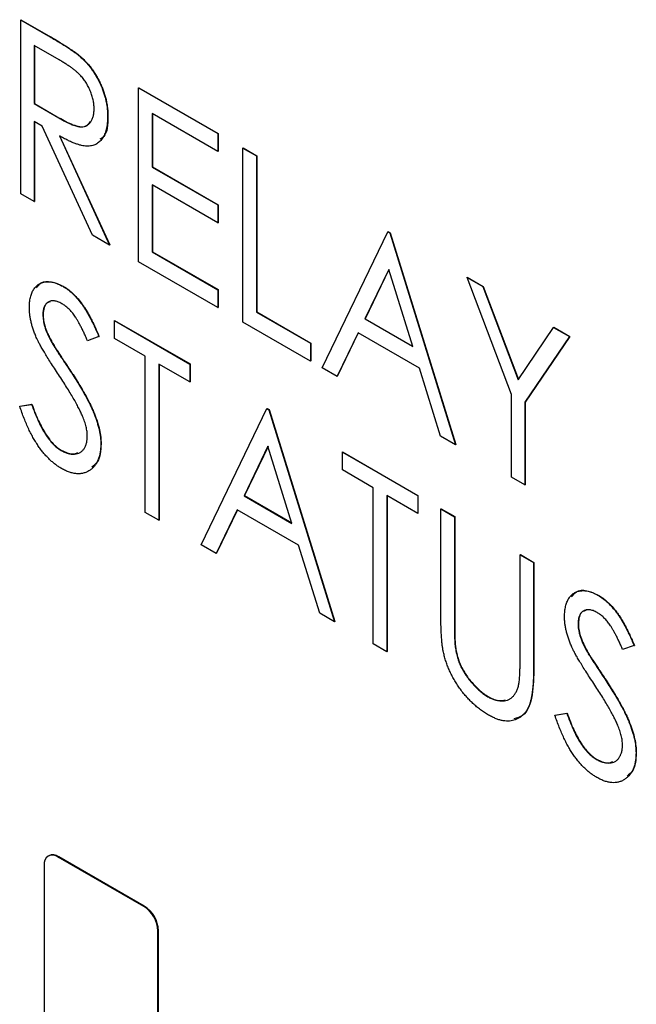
# Model space of a CAD drawing. Header units: millimetres. Extents: x 0 to 420, y 0 to 297.
# Tile 76 of 101: x 334.01 to 337.84, y 218.57 to 224.68. Entities that reach past the tile are written whole.
import ezdxf

# ---------------------------------------------------------------- set-up
doc = ezdxf.new("R2010")
doc.units = ezdxf.units.MM

msp = doc.modelspace()

# ---------------------------------------------------------------- linework, layer by layer
at = {"color": 7, "linetype": 'Continuous', "lineweight": 25}
for p, q in [((334.0177, 224.6796), (334.0195, 224.6806)), ((334.0177, 224.6796), (334.1896, 224.5804)), ((334.0177, 223.5993), (334.0177, 224.6796)), ((334.0195, 224.6806), (334.1913, 224.5814)), ((334.1896, 224.5804), (334.1913, 224.5814)), ((334.257, 224.4306), (334.1017, 224.5203)), ((334.1017, 224.5203), (334.1017, 224.1602)), ((334.1035, 224.5193), (334.1035, 224.1612)), ((334.3845, 224.4531), (334.3862, 224.4542)), ((334.7493, 224.2572), (334.7511, 224.2582)), ((334.7493, 224.2572), (335.241, 223.9734)), ((334.7493, 223.177), (334.7493, 224.2572)), ((334.7511, 224.2582), (335.2428, 223.9744)), ((334.1017, 224.1602), (334.1035, 224.1612)), ((334.1017, 224.1602), (334.2535, 224.0711)), ((334.1035, 224.1612), (334.2552, 224.0721)), ((335.241, 223.8626), (334.8332, 224.098)), ((334.8332, 224.098), (334.8332, 223.7656)), ((334.835, 224.097), (334.835, 223.7666)), ((334.1519, 224.0204), (334.1017, 224.0494)), ((334.1017, 224.0494), (334.1017, 223.5509)), ((334.1035, 224.0484), (334.1035, 223.5519)), ((334.2535, 224.0711), (334.2552, 224.0721)), ((334.5574, 224.0791), (334.5592, 224.0801)), ((334.4633, 223.3421), (334.1519, 224.0204)), ((335.241, 223.9734), (335.2428, 223.9744)), ((335.241, 223.9734), (335.241, 223.8626)), ((335.2428, 223.9744), (335.2428, 223.8636)), ((334.2578, 223.9593), (334.5694, 223.2809)), ((334.2595, 223.9603), (334.5712, 223.2819)), ((335.241, 223.8626), (335.2428, 223.8636)), ((335.3969, 223.8834), (335.3987, 223.8844)), ((335.3969, 223.8834), (335.4809, 223.8349)), ((335.3969, 222.8032), (335.3969, 223.8834)), ((335.3987, 223.8844), (335.4826, 223.8359)), ((335.4809, 223.8349), (335.4826, 223.8359)), ((335.4809, 223.8349), (335.4809, 222.8655)), ((335.4826, 223.8359), (335.4826, 222.8665)), ((334.8332, 223.7656), (334.835, 223.7666)), ((334.8332, 223.7656), (335.241, 223.5302)), ((334.835, 223.7666), (335.2428, 223.5312)), ((335.241, 223.4194), (334.8332, 223.6548)), ((334.8332, 223.6548), (334.8332, 223.2393)), ((334.835, 223.6538), (334.835, 223.2404)), ((334.1017, 223.5509), (334.0177, 223.5993)), ((334.1017, 223.5509), (334.1035, 223.5519)), ((335.241, 223.5302), (335.2428, 223.5312)), ((335.241, 223.5302), (335.241, 223.4194)), ((335.2428, 223.5312), (335.2428, 223.4204)), ((335.241, 223.4194), (335.2428, 223.4204)), ((335.8886, 222.5193), (336.2964, 223.3641)), ((336.2964, 223.3641), (336.2981, 223.3651)), ((336.2964, 223.3641), (336.3084, 223.3572)), ((336.2981, 223.3651), (336.3101, 223.3582)), ((336.3084, 223.3572), (336.3101, 223.3582)), ((336.3084, 223.3572), (336.7161, 222.0416)), ((336.3101, 223.3582), (336.7179, 222.0426)), ((334.5694, 223.2809), (334.4633, 223.3421)), ((334.5694, 223.2809), (334.5712, 223.2819)), ((334.8332, 223.2393), (334.835, 223.2404)), ((334.8332, 223.2393), (335.241, 223.0039)), ((334.835, 223.2404), (335.2428, 223.005)), ((335.241, 222.8932), (334.7493, 223.177)), ((336.3024, 223.1306), (336.154, 222.8231)), ((336.3029, 223.129), (336.1557, 222.8242)), ((336.4508, 222.6518), (336.3024, 223.1306)), ((336.7881, 223.0803), (336.7899, 223.0813)), ((336.7881, 223.0803), (336.8861, 223.0237)), ((337.0639, 222.3543), (336.7881, 223.0803)), ((336.7899, 223.0813), (336.8879, 223.0247)), ((334.2789, 223.0255), (334.2806, 223.0265)), ((335.241, 223.0039), (335.2428, 223.005)), ((335.241, 223.0039), (335.241, 222.8932)), ((335.2428, 223.005), (335.2428, 222.8942)), ((336.8861, 223.0237), (336.8879, 223.0247)), ((336.8861, 223.0237), (337.1059, 222.4454)), ((336.8879, 223.0247), (337.1073, 222.4474)), ((335.241, 222.8932), (335.2428, 222.8942)), ((334.1554, 222.8492), (334.1571, 222.8503)), ((334.5991, 222.8129), (334.6009, 222.8139)), ((334.5991, 222.7021), (334.5991, 222.8129)), ((334.5991, 222.8129), (335.0668, 222.5429)), ((334.6009, 222.8139), (335.0686, 222.5439)), ((335.4809, 222.8655), (335.4826, 222.8665)), ((335.4809, 222.8655), (335.8167, 222.6716)), ((335.4826, 222.8665), (335.8184, 222.6727)), ((336.154, 222.8231), (336.1557, 222.8242)), ((336.154, 222.8231), (336.4508, 222.6518)), ((336.1557, 222.8242), (336.45, 222.6543)), ((335.8167, 222.5608), (335.3969, 222.8032)), ((337.1059, 222.4454), (337.3257, 222.7699)), ((337.3257, 222.7699), (337.3275, 222.7709)), ((337.3257, 222.7699), (337.4237, 222.7133)), ((337.3275, 222.7709), (337.4255, 222.7143)), ((334.5032, 222.7132), (334.4321, 222.6877)), ((334.5032, 222.7132), (334.5049, 222.7142)), ((334.791, 222.5914), (334.5991, 222.7021)), ((336.112, 222.7366), (335.9814, 222.4658)), ((336.113, 222.736), (335.9831, 222.4668)), ((336.4928, 222.5168), (336.112, 222.7366)), ((337.4237, 222.7133), (337.1479, 222.3058)), ((337.4255, 222.7143), (337.1496, 222.3069)), ((337.4237, 222.7133), (337.4255, 222.7143)), ((334.2097, 222.6783), (334.2115, 222.6793)), ((335.8167, 222.6716), (335.8184, 222.6727)), ((335.8167, 222.6716), (335.8167, 222.5608)), ((335.8184, 222.6727), (335.8184, 222.5619)), ((334.791, 221.6219), (334.791, 222.5914)), ((334.3206, 222.5067), (334.3224, 222.5077)), ((335.0668, 222.4321), (334.8749, 222.5429)), ((334.8749, 222.5429), (334.8749, 221.5735)), ((334.8767, 222.5419), (334.8767, 221.5745)), ((335.0668, 222.5429), (335.0686, 222.5439)), ((335.0668, 222.5429), (335.0668, 222.4321)), ((335.0686, 222.5439), (335.0686, 222.4331)), ((335.8167, 222.5608), (335.8184, 222.5619)), ((335.9814, 222.4658), (335.8886, 222.5193)), ((336.6234, 222.0951), (336.4928, 222.5168)), ((335.9814, 222.4658), (335.9831, 222.4668)), ((335.0668, 222.4321), (335.0686, 222.4331)), ((337.0639, 221.8408), (337.0639, 222.3543)), ((334.0115, 222.2803), (334.0855, 222.2923)), ((334.0115, 222.2803), (334.0132, 222.2814)), ((334.0132, 222.2814), (334.0872, 222.2934)), ((334.0855, 222.2923), (334.0872, 222.2934)), ((335.1388, 221.4212), (335.5465, 222.266)), ((335.5465, 222.266), (335.5483, 222.267)), ((335.5465, 222.266), (335.5585, 222.2591)), ((335.5483, 222.267), (335.5603, 222.2601)), ((335.5585, 222.2591), (335.5603, 222.2601)), ((335.5585, 222.2591), (335.9663, 220.9434)), ((335.5603, 222.2601), (335.9681, 220.9445)), ((337.1479, 222.3058), (337.1496, 222.3069)), ((337.1479, 222.3058), (337.1479, 221.7923)), ((337.1496, 222.3069), (337.1496, 221.7934)), ((336.7161, 222.0416), (336.6234, 222.0951)), ((334.5152, 222.0458), (334.5169, 222.0468)), ((335.5525, 222.0325), (335.4041, 221.725)), ((335.553, 222.0309), (335.4059, 221.726)), ((335.7009, 221.5536), (335.5525, 222.0325)), ((336.7161, 222.0416), (336.7179, 222.0426)), ((334.2682, 222.0068), (334.2699, 222.0079)), ((336.0143, 221.996), (336.016, 221.997)), ((336.0143, 221.8852), (336.0143, 221.996)), ((336.0143, 221.996), (336.482, 221.726)), ((336.016, 221.997), (336.4838, 221.727)), ((336.2061, 221.7744), (336.0143, 221.8852)), ((337.1479, 221.7923), (337.0639, 221.8408)), ((336.2061, 220.805), (336.2061, 221.7744)), ((337.1479, 221.7923), (337.1496, 221.7934)), ((335.4041, 221.725), (335.4059, 221.726)), ((335.4041, 221.725), (335.7009, 221.5536)), ((335.4059, 221.726), (335.7002, 221.5561)), ((336.482, 221.6152), (336.2901, 221.7259)), ((336.2901, 221.7259), (336.2901, 220.7565)), ((336.2919, 221.7249), (336.2919, 220.7575)), ((336.482, 221.726), (336.4838, 221.727)), ((336.482, 221.726), (336.482, 221.6152)), ((336.4838, 221.727), (336.4838, 221.6162)), ((334.8749, 221.5735), (334.791, 221.6219)), ((335.3622, 221.6384), (335.2315, 221.3676)), ((335.3631, 221.6379), (335.2333, 221.3686)), ((335.7429, 221.4186), (335.3622, 221.6384)), ((336.482, 221.6152), (336.4838, 221.6162)), ((336.6259, 221.6429), (336.6277, 221.6439)), ((336.6259, 221.6429), (336.7098, 221.5944)), ((336.6259, 220.9905), (336.6259, 221.6429)), ((336.6277, 221.6439), (336.7116, 221.5954)), ((336.7098, 221.5944), (336.7116, 221.5954)), ((336.7098, 221.5944), (336.7098, 220.9472)), ((336.7116, 221.5954), (336.7116, 220.9482)), ((334.8749, 221.5735), (334.8767, 221.5745)), ((335.2315, 221.3676), (335.1388, 221.4212)), ((335.8735, 220.997), (335.7429, 221.4186)), ((335.2315, 221.3676), (335.2333, 221.3686)), ((337.1176, 221.359), (337.1194, 221.36)), ((337.1176, 220.7118), (337.1176, 221.359)), ((337.1176, 221.359), (337.2016, 221.3106)), ((337.1194, 221.36), (337.2033, 221.3116)), ((337.2016, 221.3106), (337.2033, 221.3116)), ((337.2016, 221.3106), (337.2016, 220.6581)), ((337.2033, 221.3116), (337.2033, 220.6592)), ((337.6009, 221.1077), (337.6026, 221.1088)), ((335.9663, 220.9434), (335.8735, 220.997)), ((335.9663, 220.9434), (335.9681, 220.9445)), ((336.7098, 220.9472), (336.7116, 220.9482)), ((337.4774, 220.9315), (337.4792, 220.9325)), ((336.2901, 220.7565), (336.2061, 220.805)), ((336.7134, 220.8015), (336.7152, 220.8025)), ((337.8252, 220.7954), (337.7542, 220.77)), ((337.8252, 220.7954), (337.827, 220.7964)), ((336.2901, 220.7565), (336.2919, 220.7575)), ((337.5317, 220.7605), (337.5335, 220.7615)), ((337.2016, 220.6581), (337.2033, 220.6592)), ((337.6427, 220.5889), (337.6444, 220.59)), ((336.9178, 220.4772), (336.9196, 220.4782)), ((337.3335, 220.3626), (337.4075, 220.3746)), ((337.3335, 220.3626), (337.3352, 220.3636)), ((337.3352, 220.3636), (337.4093, 220.3756)), ((337.4075, 220.3746), (337.4093, 220.3756)), ((337.8372, 220.1281), (337.8389, 220.1291)), ((337.5902, 220.0891), (337.592, 220.0901)), ((334.1919, 219.4903), (334.1884, 219.4883)), ((334.2509, 219.4821), (334.2544, 219.4841)), ((334.7812, 219.1759), (334.2509, 219.4821)), ((334.7847, 219.178), (334.2544, 219.4841)), ((334.1625, 219.431), (334.1625, 218.3287)), ((334.7812, 219.1759), (334.7847, 219.178)), ((334.8696, 219.0228), (334.8731, 219.0249)), ((334.8696, 217.9205), (334.8696, 219.0228)), ((334.8731, 217.9225), (334.8731, 219.0249))]:
    msp.add_line(p, q, dxfattribs=at)
for centre, radius, start, end in [((334.2164, 219.4398), 0.0546, 50.79576, 189.21499), ((334.2178, 219.433), 0.0629, 54.37942, 114.31078), ((334.6777, 219.0141), 0.1921, 2.60496, 57.39504), ((334.6812, 219.0161), 0.1921, 2.60496, 57.39504)]:
    msp.add_arc(centre, radius, start, end, dxfattribs=at)
for points, knots in [([(334.1896, 224.5804), (334.2011, 224.5737), (334.2231, 224.5609), (334.2547, 224.5421), (334.2835, 224.524), (334.3093, 224.5079), (334.3322, 224.4923), (334.3522, 224.4786), (334.3694, 224.4657), (334.3797, 224.4571), (334.3845, 224.4531)], [0, 0, 0, 0, 0.176242, 0.33814, 0.484799, 0.617149, 0.734395, 0.837422, 0.92561, 1, 1, 1, 1]), ([(334.1913, 224.5814), (334.2028, 224.5747), (334.2249, 224.5619), (334.2565, 224.5431), (334.2852, 224.525), (334.311, 224.5089), (334.334, 224.4933), (334.354, 224.4796), (334.3711, 224.4667), (334.3815, 224.4581), (334.3862, 224.4542)], [0, 0, 0, 0, 0.176242, 0.33814, 0.484799, 0.617149, 0.734395, 0.837422, 0.92561, 1, 1, 1, 1]), ([(334.4735, 224.1278), (334.4732, 224.1366), (334.4726, 224.1541), (334.468, 224.1819), (334.4605, 224.2101), (334.4499, 224.2384), (334.4372, 224.266), (334.4222, 224.292), (334.4053, 224.3159), (334.3896, 224.3342), (334.3756, 224.348), (334.3634, 224.3589), (334.3495, 224.3701), (334.3341, 224.3815), (334.3172, 224.3935), (334.2985, 224.4057), (334.2783, 224.4183), (334.2643, 224.4264), (334.257, 224.4306)], [0, 0, 0, 0, 0.074206, 0.146692, 0.218332, 0.29067, 0.362618, 0.431553, 0.499554, 0.567987, 0.604677, 0.646293, 0.69288, 0.744014, 0.799888, 0.86174, 0.928424, 1, 1, 1, 1]), ([(334.3845, 224.4531), (334.3907, 224.4476), (334.4032, 224.4365), (334.421, 224.418), (334.4381, 224.3987), (334.4543, 224.3783), (334.4694, 224.3567), (334.4836, 224.3341), (334.4972, 224.3105), (334.5094, 224.2859), (334.5208, 224.2608), (334.5304, 224.2352), (334.539, 224.2095), (334.5457, 224.1836), (334.551, 224.1576), (334.5547, 224.1314), (334.557, 224.1051), (334.5573, 224.0879), (334.5574, 224.0791)], [0, 0, 0, 0, 0.061387, 0.1214951, 0.1810892, 0.2400382, 0.2986442, 0.3579899, 0.4184412, 0.480043, 0.5418672, 0.6041732, 0.6666824, 0.7298994, 0.7945383, 0.8604552, 0.9292113, 1, 1, 1, 1]), ([(334.3862, 224.4542), (334.3925, 224.4486), (334.4049, 224.4375), (334.4228, 224.419), (334.4399, 224.3997), (334.4561, 224.3793), (334.4711, 224.3577), (334.4854, 224.3351), (334.499, 224.3115), (334.5112, 224.2869), (334.5226, 224.2618), (334.5322, 224.2362), (334.5408, 224.2105), (334.5475, 224.1846), (334.5527, 224.1587), (334.5565, 224.1325), (334.5588, 224.1061), (334.559, 224.0889), (334.5592, 224.0801)], [0, 0, 0, 0, 0.061387, 0.1214951, 0.1810892, 0.2400382, 0.2986442, 0.3579899, 0.4184412, 0.480043, 0.5418672, 0.6041732, 0.6666824, 0.7298994, 0.7945383, 0.8604552, 0.9292113, 1, 1, 1, 1]), ([(334.2535, 224.0711), (334.2606, 224.067), (334.2743, 224.059), (334.2942, 224.0488), (334.3127, 224.0395), (334.3297, 224.0319), (334.3452, 224.0256), (334.3594, 224.0209), (334.3721, 224.0176), (334.387, 224.0153), (334.4038, 224.0154), (334.4218, 224.0197), (334.4372, 224.0287), (334.4502, 224.042), (334.4606, 224.0586), (334.468, 224.0789), (334.4726, 224.1018), (334.4732, 224.1191), (334.4735, 224.1278)], [0, 0, 0, 0, 0.068884, 0.133004, 0.192369, 0.247684, 0.298447, 0.344783, 0.387444, 0.426058, 0.498477, 0.568226, 0.638295, 0.709239, 0.781676, 0.852765, 0.925523, 1, 1, 1, 1]), ([(334.2552, 224.0721), (334.2839, 224.0562), (334.3408, 224.0244), (334.4177, 224.0067), (334.442, 224.038), (334.4509, 224.0494)], [0, 0, 0, 0, 0.390438, 0.77682, 1, 1, 1, 1]), ([(334.5574, 224.0791), (334.557, 224.065), (334.5563, 224.0374), (334.55, 224.0003), (334.5395, 223.9684), (334.5249, 223.9416), (334.5063, 223.9207), (334.4841, 223.9055), (334.4581, 223.897), (334.4337, 223.895), (334.4122, 223.8968), (334.3945, 223.8999), (334.3753, 223.9053), (334.3546, 223.9122), (334.3325, 223.9211), (334.3089, 223.932), (334.2838, 223.9447), (334.2666, 223.9543), (334.2578, 223.9593)], [0, 0, 0, 0, 0.083484, 0.162613, 0.23918, 0.314494, 0.388385, 0.460717, 0.533791, 0.609022, 0.648239, 0.690365, 0.734562, 0.781635, 0.831635, 0.884694, 0.940506, 1, 1, 1, 1]), ([(334.5592, 224.0801), (334.5579, 224.0297), (334.5563, 223.9646), (334.5175, 223.9431), (334.5088, 223.9382)], [0, 0, 0, 0, 0.7753985, 1, 1, 1, 1]), ([(334.0714, 222.8932), (334.0717, 222.9044), (334.0723, 222.9266), (334.0776, 222.9566), (334.0858, 222.9833), (334.0974, 223.0063), (334.1123, 223.0249), (334.1297, 223.0397), (334.1503, 223.0488), (334.173, 223.0539), (334.1978, 223.054), (334.2238, 223.0499), (334.251, 223.0402), (334.2695, 223.0304), (334.2789, 223.0255)], [0, 0, 0, 0, 0.088291, 0.174419, 0.258423, 0.342317, 0.425287, 0.506935, 0.587922, 0.670559, 0.753145, 0.834844, 0.916686, 1, 1, 1, 1]), ([(334.1157, 223.0159), (334.1245, 223.0275), (334.1463, 223.0561), (334.2074, 223.0596), (334.2562, 223.0375), (334.2806, 223.0265)], [0, 0, 0, 0, 0.255472, 0.627842, 1, 1, 1, 1]), ([(334.2789, 223.0255), (334.2888, 223.0193), (334.3086, 223.007), (334.3377, 222.9826), (334.3656, 222.9539), (334.3881, 222.9267), (334.4056, 222.9023), (334.4191, 222.8817), (334.4326, 222.8588), (334.4465, 222.8339), (334.4605, 222.8067), (334.4748, 222.7775), (334.4889, 222.746), (334.4983, 222.7243), (334.5032, 222.7132)], [0, 0, 0, 0, 0.103822, 0.2059191, 0.309231, 0.4156525, 0.4722204, 0.5328577, 0.5978194, 0.6678575, 0.7431765, 0.8234483, 0.9089421, 1, 1, 1, 1]), ([(334.2806, 223.0265), (334.2906, 223.0203), (334.3104, 223.0081), (334.3394, 222.9836), (334.3674, 222.9549), (334.3898, 222.9277), (334.4073, 222.9033), (334.4209, 222.8827), (334.4343, 222.8598), (334.4483, 222.8349), (334.4622, 222.8077), (334.4766, 222.7785), (334.4907, 222.747), (334.5001, 222.7254), (334.5049, 222.7142)], [0, 0, 0, 0, 0.103822, 0.2059191, 0.309231, 0.4156525, 0.4722204, 0.5328577, 0.5978194, 0.6678575, 0.7431765, 0.8234483, 0.9089421, 1, 1, 1, 1]), ([(334.274, 222.9175), (334.2656, 222.922), (334.2494, 222.9306), (334.2265, 222.9358), (334.2057, 222.9354), (334.1881, 222.9282), (334.1736, 222.9157), (334.1628, 222.8984), (334.1565, 222.876), (334.1557, 222.8583), (334.1554, 222.8492)], [0, 0, 0, 0, 0.133507, 0.258557, 0.380724, 0.504971, 0.628085, 0.748901, 0.871477, 1, 1, 1, 1]), ([(334.2036, 222.9297), (334.1965, 222.9282), (334.1779, 222.9246), (334.1606, 222.8956), (334.1583, 222.8654), (334.1571, 222.8503)], [0, 0, 0, 0, 0.236612, 0.618125, 1, 1, 1, 1]), ([(334.1175, 222.7021), (334.1138, 222.7106), (334.1065, 222.7273), (334.0971, 222.7524), (334.0891, 222.777), (334.0829, 222.8011), (334.0777, 222.8248), (334.0739, 222.8482), (334.0719, 222.871), (334.0716, 222.8858), (334.0714, 222.8932)], [0, 0, 0, 0, 0.1308768, 0.2577192, 0.3823161, 0.5066263, 0.6283018, 0.7515267, 0.8754702, 1, 1, 1, 1]), ([(334.4321, 222.6877), (334.4282, 222.6968), (334.4206, 222.7143), (334.4091, 222.7394), (334.3981, 222.7624), (334.3874, 222.7833), (334.3773, 222.8022), (334.3675, 222.8191), (334.3582, 222.834), (334.3465, 222.8509), (334.3318, 222.8694), (334.3133, 222.8888), (334.2939, 222.905), (334.2806, 222.9133), (334.274, 222.9175)], [0, 0, 0, 0, 0.102557, 0.196911, 0.284395, 0.364416, 0.437215, 0.503536, 0.563602, 0.61645, 0.714669, 0.808954, 0.904132, 1, 1, 1, 1]), ([(334.1554, 222.8492), (334.1555, 222.8434), (334.1558, 222.8317), (334.1582, 222.8131), (334.1617, 222.7941), (334.1668, 222.7742), (334.1741, 222.7528), (334.1838, 222.7298), (334.1957, 222.7046), (334.2049, 222.6873), (334.2097, 222.6783)], [0, 0, 0, 0, 0.110385, 0.220503, 0.331137, 0.443585, 0.563154, 0.695062, 0.839762, 1, 1, 1, 1]), ([(334.1571, 222.8503), (334.1573, 222.8444), (334.1576, 222.8327), (334.16, 222.8141), (334.1635, 222.7951), (334.1686, 222.7752), (334.1759, 222.7539), (334.1856, 222.7308), (334.1975, 222.7056), (334.2066, 222.6884), (334.2115, 222.6793)], [0, 0, 0, 0, 0.110385, 0.220503, 0.331137, 0.443585, 0.563154, 0.695062, 0.839762, 1, 1, 1, 1]), ([(334.2528, 222.4771), (334.2442, 222.4902), (334.2276, 222.5153), (334.2043, 222.5516), (334.1836, 222.5846), (334.1653, 222.6144), (334.1497, 222.6409), (334.1364, 222.6641), (334.1258, 222.6841), (334.1201, 222.6965), (334.1175, 222.7021)], [0, 0, 0, 0, 0.1795352, 0.3445064, 0.4921306, 0.6246399, 0.7420993, 0.843179, 0.9295396, 1, 1, 1, 1]), ([(334.2097, 222.6783), (334.2115, 222.6751), (334.2158, 222.6676), (334.2237, 222.655), (334.234, 222.6388), (334.2466, 222.6191), (334.2616, 222.5958), (334.2793, 222.5693), (334.2991, 222.5391), (334.3132, 222.5179), (334.3206, 222.5067)], [0, 0, 0, 0, 0.053039, 0.126288, 0.218872, 0.334457, 0.469409, 0.625738, 0.802267, 1, 1, 1, 1]), ([(334.2115, 222.6793), (334.2133, 222.6762), (334.2175, 222.6687), (334.2255, 222.656), (334.2357, 222.6398), (334.2484, 222.6201), (334.2634, 222.5968), (334.281, 222.5703), (334.3009, 222.5401), (334.315, 222.5189), (334.3224, 222.5077)], [0, 0, 0, 0, 0.053039, 0.126288, 0.218872, 0.334457, 0.469409, 0.625738, 0.802267, 1, 1, 1, 1]), ([(334.3206, 222.5067), (334.3296, 222.493), (334.347, 222.4664), (334.3716, 222.4273), (334.3941, 222.3901), (334.4143, 222.3549), (334.4325, 222.3217), (334.4482, 222.2904), (334.462, 222.2611), (334.477, 222.2252), (334.4921, 222.1827), (334.5056, 222.134), (334.5135, 222.0881), (334.5146, 222.0598), (334.5152, 222.0458)], [0, 0, 0, 0, 0.093761, 0.181614, 0.264342, 0.341677, 0.41338, 0.479975, 0.541968, 0.599292, 0.705911, 0.807015, 0.904485, 1, 1, 1, 1]), ([(334.3224, 222.5077), (334.3314, 222.494), (334.3488, 222.4675), (334.3734, 222.4283), (334.3959, 222.3911), (334.4161, 222.3559), (334.4342, 222.3227), (334.45, 222.2915), (334.4638, 222.2622), (334.4788, 222.2262), (334.4939, 222.1837), (334.5073, 222.135), (334.5153, 222.0891), (334.5164, 222.0608), (334.5169, 222.0468)], [0, 0, 0, 0, 0.093761, 0.181614, 0.264342, 0.341677, 0.41338, 0.479975, 0.541968, 0.599292, 0.705911, 0.807015, 0.904485, 1, 1, 1, 1]), ([(334.4016, 222.2189), (334.3979, 222.2272), (334.3902, 222.2446), (334.3768, 222.2716), (334.3613, 222.3007), (334.3438, 222.3319), (334.3239, 222.3652), (334.3022, 222.4007), (334.2784, 222.4383), (334.2615, 222.4639), (334.2528, 222.4771)], [0, 0, 0, 0, 0.092213, 0.193119, 0.303009, 0.423363, 0.552489, 0.69176, 0.840671, 1, 1, 1, 1]), ([(334.2712, 221.8943), (334.2647, 221.8982), (334.2519, 221.9059), (334.233, 221.9196), (334.2144, 221.9343), (334.1964, 221.9509), (334.1788, 221.9687), (334.1616, 221.9879), (334.1448, 222.0086), (334.1286, 222.0309), (334.1127, 222.0549), (334.0972, 222.081), (334.082, 222.1091), (334.0672, 222.1393), (334.0528, 222.1716), (334.0386, 222.2059), (334.0247, 222.2424), (334.0159, 222.2675), (334.0115, 222.2803)], [0, 0, 0, 0, 0.055089, 0.109447, 0.163323, 0.216767, 0.269874, 0.324148, 0.378969, 0.434708, 0.492467, 0.553707, 0.618022, 0.686132, 0.757893, 0.834258, 0.914668, 1, 1, 1, 1]), ([(334.0855, 222.2923), (334.092, 222.2744), (334.1045, 222.2401), (334.1254, 222.1912), (334.1471, 222.1475), (334.1696, 222.1088), (334.193, 222.0752), (334.2173, 222.0468), (334.2425, 222.0233), (334.2596, 222.0123), (334.2682, 222.0068)], [0, 0, 0, 0, 0.165307, 0.315251, 0.451801, 0.576089, 0.690151, 0.796612, 0.898685, 1, 1, 1, 1]), ([(334.0872, 222.2934), (334.0938, 222.2754), (334.1063, 222.2411), (334.1271, 222.1922), (334.1489, 222.1485), (334.1714, 222.1098), (334.1948, 222.0762), (334.2191, 222.0478), (334.2442, 222.0243), (334.2614, 222.0133), (334.2699, 222.0079)], [0, 0, 0, 0, 0.165307, 0.315251, 0.451801, 0.576089, 0.690151, 0.796612, 0.898685, 1, 1, 1, 1]), ([(334.4312, 222.0958), (334.4308, 222.105), (334.43, 222.1236), (334.4244, 222.1538), (334.4148, 222.186), (334.4061, 222.2077), (334.4016, 222.2189)], [0, 0, 0, 0, 0.238336, 0.482311, 0.73314, 1, 1, 1, 1]), ([(334.2682, 222.0068), (334.2755, 222.0029), (334.29, 221.995), (334.3114, 221.9877), (334.3321, 221.9836), (334.3517, 221.9833), (334.3701, 221.986), (334.3861, 221.9931), (334.4, 222.0031), (334.4111, 222.0169), (334.4201, 222.0332), (334.4265, 222.0519), (334.4304, 222.0728), (334.4309, 222.0881), (334.4312, 222.0958)], [0, 0, 0, 0, 0.086779, 0.172012, 0.257, 0.344091, 0.430347, 0.513787, 0.595624, 0.677565, 0.75969, 0.839996, 0.919133, 1, 1, 1, 1]), ([(334.5152, 222.0458), (334.5149, 222.0363), (334.5145, 222.0173), (334.511, 221.9912), (334.5057, 221.967), (334.4976, 221.9454), (334.4878, 221.9256), (334.4753, 221.9086), (334.4608, 221.8936), (334.4443, 221.8812), (334.4262, 221.8713), (334.4069, 221.8647), (334.3867, 221.8611), (334.3654, 221.8614), (334.3432, 221.8646), (334.32, 221.871), (334.2959, 221.8807), (334.2795, 221.8897), (334.2712, 221.8943)], [0, 0, 0, 0, 0.064367, 0.127345, 0.188922, 0.250384, 0.312021, 0.374404, 0.437663, 0.502985, 0.567803, 0.63098, 0.692076, 0.752595, 0.813028, 0.874016, 0.936113, 1, 1, 1, 1]), ([(334.5169, 222.0468), (334.5141, 222.0052), (334.5097, 221.9411), (334.4726, 221.9128), (334.4597, 221.9029)], [0, 0, 0, 0, 0.649377, 1, 1, 1, 1]), ([(334.2699, 222.0079), (334.2942, 221.9961), (334.3325, 221.9776), (334.3613, 221.9893), (334.372, 221.9936)], [0, 0, 0, 0, 0.631661, 1, 1, 1, 1]), ([(337.3934, 220.9754), (337.3938, 220.9866), (337.3944, 221.0088), (337.3996, 221.0388), (337.4079, 221.0655), (337.4194, 221.0885), (337.4343, 221.1072), (337.4517, 221.1219), (337.4723, 221.1311), (337.495, 221.1361), (337.5198, 221.1362), (337.5458, 221.1321), (337.5731, 221.1224), (337.5916, 221.1127), (337.6009, 221.1077)], [0, 0, 0, 0, 0.0882908, 0.1744188, 0.2584228, 0.3423174, 0.4252869, 0.5069347, 0.5879222, 0.670559, 0.7531449, 0.8348442, 0.9166861, 1, 1, 1, 1]), ([(337.4377, 221.0981), (337.4466, 221.1098), (337.4683, 221.1384), (337.5294, 221.1418), (337.5782, 221.1198), (337.6026, 221.1088)], [0, 0, 0, 0, 0.255476, 0.627848, 1, 1, 1, 1]), ([(337.6009, 221.1077), (337.6108, 221.1015), (337.6306, 221.0893), (337.6597, 221.0648), (337.6876, 221.0361), (337.7101, 221.0089), (337.7276, 220.9845), (337.7412, 220.9639), (337.7546, 220.941), (337.7685, 220.9161), (337.7825, 220.889), (337.7968, 220.8597), (337.811, 220.8283), (337.8203, 220.8066), (337.8252, 220.7954)], [0, 0, 0, 0, 0.103822, 0.205919, 0.309231, 0.415653, 0.47222, 0.532858, 0.597819, 0.667857, 0.743177, 0.823448, 0.908942, 1, 1, 1, 1]), ([(337.6026, 221.1088), (337.6126, 221.1026), (337.6324, 221.0903), (337.6615, 221.0658), (337.6894, 221.0372), (337.7119, 221.0099), (337.7294, 220.9855), (337.7429, 220.9649), (337.7563, 220.942), (337.7703, 220.9171), (337.7842, 220.89), (337.7986, 220.8607), (337.8127, 220.8293), (337.8221, 220.8076), (337.827, 220.7964)], [0, 0, 0, 0, 0.103822, 0.205919, 0.309231, 0.415653, 0.47222, 0.532858, 0.597819, 0.667857, 0.743177, 0.823448, 0.908942, 1, 1, 1, 1]), ([(336.6418, 220.7536), (336.6405, 220.7601), (336.6376, 220.7743), (336.6347, 220.7967), (336.6318, 220.822), (336.6296, 220.8502), (336.628, 220.8812), (336.6267, 220.9151), (336.626, 220.9519), (336.6259, 220.9773), (336.6259, 220.9905)], [0, 0, 0, 0, 0.077936, 0.169149, 0.274074, 0.391816, 0.523462, 0.668216, 0.827041, 1, 1, 1, 1]), ([(337.4395, 220.7843), (337.4358, 220.7928), (337.4285, 220.8096), (337.4191, 220.8346), (337.4112, 220.8592), (337.4049, 220.8833), (337.3998, 220.9071), (337.3959, 220.9304), (337.3939, 220.9533), (337.3936, 220.968), (337.3934, 220.9754)], [0, 0, 0, 0, 0.130877, 0.257719, 0.382316, 0.506626, 0.628302, 0.751527, 0.87547, 1, 1, 1, 1]), ([(337.596, 220.9998), (337.5876, 221.0042), (337.5715, 221.0128), (337.5485, 221.0181), (337.5278, 221.0176), (337.5101, 221.0104), (337.4956, 220.998), (337.4848, 220.9806), (337.4785, 220.9582), (337.4778, 220.9405), (337.4774, 220.9315)], [0, 0, 0, 0, 0.133507, 0.258557, 0.380724, 0.504971, 0.628085, 0.748901, 0.871477, 1, 1, 1, 1]), ([(337.5256, 221.0119), (337.5185, 221.0105), (337.5, 221.0068), (337.4827, 220.9778), (337.4803, 220.9476), (337.4792, 220.9325)], [0, 0, 0, 0, 0.236604, 0.618124, 1, 1, 1, 1]), ([(337.7542, 220.77), (337.7502, 220.7791), (337.7426, 220.7965), (337.7311, 220.8216), (337.7201, 220.8447), (337.7094, 220.8655), (337.6993, 220.8845), (337.6895, 220.9014), (337.6803, 220.9163), (337.6685, 220.9331), (337.6538, 220.9516), (337.6353, 220.971), (337.6159, 220.9872), (337.6026, 220.9956), (337.596, 220.9998)], [0, 0, 0, 0, 0.102557, 0.196911, 0.284395, 0.364416, 0.437215, 0.503536, 0.563602, 0.61645, 0.714669, 0.808954, 0.904132, 1, 1, 1, 1]), ([(336.7098, 220.9472), (336.7098, 220.938), (336.7098, 220.9207), (336.71, 220.8958), (336.7104, 220.8736), (336.7108, 220.854), (336.711, 220.8373), (336.7119, 220.8229), (336.7125, 220.8113), (336.7131, 220.8044), (336.7134, 220.8015)], [0, 0, 0, 0, 0.191105, 0.362655, 0.516171, 0.650128, 0.766034, 0.862527, 0.941006, 1, 1, 1, 1]), ([(336.7116, 220.9482), (336.7116, 220.9391), (336.7116, 220.9217), (336.7117, 220.8969), (336.7121, 220.8746), (336.7126, 220.8551), (336.7128, 220.8383), (336.7136, 220.8239), (336.7143, 220.8123), (336.7149, 220.8054), (336.7152, 220.8025)], [0, 0, 0, 0, 0.191105, 0.362655, 0.516171, 0.650128, 0.766034, 0.862527, 0.941006, 1, 1, 1, 1]), ([(337.4774, 220.9315), (337.4775, 220.9256), (337.4778, 220.9139), (337.4802, 220.8954), (337.4837, 220.8764), (337.4888, 220.8564), (337.4961, 220.8351), (337.5058, 220.812), (337.5177, 220.7868), (337.5269, 220.7696), (337.5317, 220.7605)], [0, 0, 0, 0, 0.110385, 0.220503, 0.331137, 0.443585, 0.563154, 0.695062, 0.839762, 1, 1, 1, 1]), ([(337.4792, 220.9325), (337.4793, 220.9266), (337.4796, 220.9149), (337.482, 220.8964), (337.4855, 220.8774), (337.4906, 220.8575), (337.4979, 220.8361), (337.5076, 220.813), (337.5195, 220.7878), (337.5287, 220.7706), (337.5335, 220.7615)], [0, 0, 0, 0, 0.110385, 0.220503, 0.331137, 0.443585, 0.563154, 0.695062, 0.839762, 1, 1, 1, 1]), ([(336.7134, 220.8015), (336.7147, 220.7906), (336.7171, 220.7695), (336.7236, 220.7377), (336.7326, 220.7072), (336.7434, 220.6778), (336.7575, 220.6489), (336.7745, 220.6201), (336.7949, 220.5915), (336.8177, 220.5632), (336.8423, 220.5367), (336.8674, 220.5131), (336.8926, 220.4927), (336.9095, 220.4824), (336.9178, 220.4772)], [0, 0, 0, 0, 0.0889375, 0.1727267, 0.251185, 0.3263801, 0.4009876, 0.479456, 0.5624606, 0.6520321, 0.742988, 0.8310174, 0.9158505, 1, 1, 1, 1]), ([(336.7152, 220.8025), (336.7164, 220.7916), (336.7189, 220.7705), (336.7254, 220.7388), (336.7343, 220.7083), (336.7451, 220.6788), (336.7593, 220.6499), (336.7762, 220.6212), (336.7966, 220.5925), (336.8194, 220.5643), (336.844, 220.5377), (336.8691, 220.5141), (336.8944, 220.4938), (336.9112, 220.4834), (336.9196, 220.4782)], [0, 0, 0, 0, 0.0889375, 0.1727267, 0.251185, 0.3263801, 0.4009876, 0.479456, 0.5624606, 0.6520321, 0.742988, 0.8310174, 0.9158505, 1, 1, 1, 1]), ([(336.9225, 220.3637), (336.9139, 220.3689), (336.897, 220.3792), (336.872, 220.3963), (336.8481, 220.4153), (336.8249, 220.4352), (336.8029, 220.4569), (336.7816, 220.4798), (336.7614, 220.5043), (336.7421, 220.5298), (336.7242, 220.5563), (336.7078, 220.5835), (336.6927, 220.6109), (336.6795, 220.6389), (336.6675, 220.6671), (336.6576, 220.6957), (336.6485, 220.7247), (336.6441, 220.7439), (336.6418, 220.7536)], [0, 0, 0, 0, 0.069994, 0.137225, 0.203144, 0.267439, 0.330757, 0.392722, 0.455101, 0.517382, 0.579131, 0.639383, 0.69929, 0.758596, 0.817649, 0.877496, 0.938128, 1, 1, 1, 1]), ([(337.5748, 220.5593), (337.5662, 220.5724), (337.5496, 220.5975), (337.5263, 220.6338), (337.5056, 220.6669), (337.4874, 220.6966), (337.4717, 220.7231), (337.4584, 220.7463), (337.4479, 220.7664), (337.4421, 220.7788), (337.4395, 220.7843)], [0, 0, 0, 0, 0.179535, 0.344506, 0.492131, 0.62464, 0.742099, 0.843179, 0.92954, 1, 1, 1, 1]), ([(337.5317, 220.7605), (337.5335, 220.7574), (337.5378, 220.7499), (337.5457, 220.7372), (337.556, 220.721), (337.5686, 220.7013), (337.5836, 220.678), (337.6013, 220.6515), (337.6211, 220.6214), (337.6352, 220.6002), (337.6427, 220.5889)], [0, 0, 0, 0, 0.053039, 0.126288, 0.218872, 0.334457, 0.469409, 0.625738, 0.802267, 1, 1, 1, 1]), ([(337.5335, 220.7615), (337.5353, 220.7584), (337.5396, 220.7509), (337.5475, 220.7382), (337.5577, 220.722), (337.5704, 220.7023), (337.5854, 220.679), (337.6031, 220.6526), (337.6229, 220.6224), (337.637, 220.6012), (337.6444, 220.59)], [0, 0, 0, 0, 0.053039, 0.126288, 0.218872, 0.334457, 0.469409, 0.625738, 0.802267, 1, 1, 1, 1]), ([(337.1086, 220.5493), (337.1093, 220.5527), (337.1109, 220.5603), (337.1128, 220.5735), (337.1141, 220.5897), (337.1155, 220.6085), (337.1163, 220.6304), (337.1172, 220.6549), (337.1174, 220.6825), (337.1176, 220.7017), (337.1176, 220.7118)], [0, 0, 0, 0, 0.069596, 0.155423, 0.257515, 0.37358, 0.506166, 0.6554, 0.819993, 1, 1, 1, 1]), ([(337.2016, 220.6581), (337.2015, 220.6464), (337.2014, 220.6235), (337.2002, 220.5906), (337.1986, 220.5597), (337.1962, 220.5308), (337.1928, 220.5045), (337.1888, 220.4801), (337.1845, 220.4575), (337.1789, 220.4373), (337.1726, 220.4187), (337.1646, 220.4022), (337.1555, 220.3867), (337.1446, 220.3733), (337.1328, 220.3608), (337.1191, 220.3505), (337.1042, 220.3414), (337.088, 220.334), (337.0706, 220.3285), (337.052, 220.3259), (337.0327, 220.3255), (337.0125, 220.3278), (336.9912, 220.333), (336.9691, 220.3405), (336.9461, 220.3508), (336.9305, 220.3594), (336.9225, 220.3637)], [0, 0, 0, 0, 0.055741, 0.108782, 0.159483, 0.20722, 0.252436, 0.295103, 0.335609, 0.373517, 0.409957, 0.446416, 0.482967, 0.519684, 0.557168, 0.594999, 0.634172, 0.674127, 0.714136, 0.754079, 0.793688, 0.83312, 0.873373, 0.914549, 0.95654, 1, 1, 1, 1]), ([(337.2033, 220.6592), (337.202, 220.6015), (337.1994, 220.4867), (337.1595, 220.361), (337.0984, 220.3458), (337.079, 220.341)], [0, 0, 0, 0, 0.408177, 0.812196, 1, 1, 1, 1]), ([(336.9178, 220.4772), (336.9251, 220.4734), (336.9395, 220.4657), (336.9609, 220.4575), (336.9817, 220.4528), (337.0021, 220.4506), (337.0211, 220.4522), (337.039, 220.4564), (337.0551, 220.464), (337.0695, 220.4748), (337.0822, 220.4886), (337.0929, 220.5058), (337.1021, 220.5258), (337.1064, 220.5413), (337.1086, 220.5493)], [0, 0, 0, 0, 0.081412, 0.161686, 0.242811, 0.324775, 0.407586, 0.488453, 0.56979, 0.650718, 0.733306, 0.819186, 0.907133, 1, 1, 1, 1]), ([(337.7236, 220.3012), (337.7199, 220.3095), (337.7122, 220.3269), (337.6988, 220.3538), (337.6833, 220.3829), (337.6658, 220.4142), (337.646, 220.4475), (337.6243, 220.4829), (337.6004, 220.5205), (337.5836, 220.5461), (337.5748, 220.5593)], [0, 0, 0, 0, 0.092213, 0.193119, 0.303009, 0.423363, 0.552489, 0.69176, 0.840671, 1, 1, 1, 1]), ([(337.6427, 220.5889), (337.6516, 220.5752), (337.669, 220.5487), (337.6936, 220.5095), (337.7162, 220.4724), (337.7364, 220.4371), (337.7545, 220.4039), (337.7703, 220.3727), (337.7841, 220.3434), (337.799, 220.3074), (337.8142, 220.2649), (337.8276, 220.2162), (337.8356, 220.1703), (337.8366, 220.142), (337.8372, 220.1281)], [0, 0, 0, 0, 0.093761, 0.181614, 0.264342, 0.341677, 0.41338, 0.479975, 0.541968, 0.599292, 0.705911, 0.807015, 0.904485, 1, 1, 1, 1]), ([(337.6444, 220.59), (337.6534, 220.5763), (337.6708, 220.5497), (337.6954, 220.5105), (337.7179, 220.4734), (337.7381, 220.4381), (337.7563, 220.405), (337.772, 220.3737), (337.7858, 220.3444), (337.8008, 220.3084), (337.8159, 220.2659), (337.8293, 220.2172), (337.8373, 220.1713), (337.8384, 220.1431), (337.8389, 220.1291)], [0, 0, 0, 0, 0.093761, 0.181614, 0.264342, 0.341677, 0.41338, 0.479975, 0.541968, 0.599292, 0.705911, 0.807015, 0.904485, 1, 1, 1, 1]), ([(336.9196, 220.4782), (336.9452, 220.4658), (336.9839, 220.4468), (337.0144, 220.4559), (337.0248, 220.4589)], [0, 0, 0, 0, 0.658595, 1, 1, 1, 1]), ([(337.5932, 219.9766), (337.5868, 219.9804), (337.574, 219.9881), (337.555, 220.0019), (337.5364, 220.0165), (337.5184, 220.0331), (337.5008, 220.0509), (337.4836, 220.0701), (337.4669, 220.0908), (337.4506, 220.1131), (337.4347, 220.1371), (337.4192, 220.1632), (337.404, 220.1913), (337.3893, 220.2215), (337.3748, 220.2538), (337.3606, 220.2882), (337.3467, 220.3247), (337.338, 220.3497), (337.3335, 220.3626)], [0, 0, 0, 0, 0.055089, 0.109447, 0.163323, 0.216767, 0.269874, 0.324148, 0.378969, 0.434708, 0.492467, 0.553707, 0.618022, 0.686132, 0.757893, 0.834258, 0.914668, 1, 1, 1, 1]), ([(337.4075, 220.3746), (337.4141, 220.3566), (337.4266, 220.3223), (337.4474, 220.2734), (337.4691, 220.2297), (337.4916, 220.191), (337.515, 220.1574), (337.5393, 220.1291), (337.5645, 220.1055), (337.5817, 220.0946), (337.5902, 220.0891)], [0, 0, 0, 0, 0.165307, 0.315251, 0.451801, 0.576089, 0.690151, 0.796612, 0.898685, 1, 1, 1, 1]), ([(337.4093, 220.3756), (337.4158, 220.3576), (337.4283, 220.3234), (337.4491, 220.2745), (337.4709, 220.2307), (337.4934, 220.192), (337.5168, 220.1584), (337.5411, 220.1301), (337.5663, 220.1066), (337.5834, 220.0956), (337.592, 220.0901)], [0, 0, 0, 0, 0.165307, 0.315251, 0.451801, 0.576089, 0.690151, 0.796612, 0.898685, 1, 1, 1, 1]), ([(337.7532, 220.178), (337.7528, 220.1872), (337.752, 220.2059), (337.7465, 220.2361), (337.7369, 220.2682), (337.7281, 220.2899), (337.7236, 220.3012)], [0, 0, 0, 0, 0.238336, 0.482311, 0.73314, 1, 1, 1, 1]), ([(337.5902, 220.0891), (337.5975, 220.0851), (337.6121, 220.0772), (337.6334, 220.07), (337.6541, 220.0658), (337.6737, 220.0655), (337.6921, 220.0683), (337.7081, 220.0753), (337.722, 220.0853), (337.7332, 220.0992), (337.7422, 220.1155), (337.7485, 220.1342), (337.7525, 220.155), (337.753, 220.1703), (337.7532, 220.178)], [0, 0, 0, 0, 0.086779, 0.172012, 0.257, 0.344091, 0.430347, 0.513787, 0.595624, 0.677565, 0.75969, 0.839996, 0.919133, 1, 1, 1, 1]), ([(337.8372, 220.1281), (337.837, 220.1185), (337.8366, 220.0996), (337.833, 220.0735), (337.8277, 220.0492), (337.8197, 220.0277), (337.8098, 220.0078), (337.7973, 219.9908), (337.7828, 219.9759), (337.7663, 219.9634), (337.7482, 219.9535), (337.7289, 219.9469), (337.7087, 219.9434), (337.6874, 219.9436), (337.6652, 219.9468), (337.6421, 219.9533), (337.6179, 219.963), (337.6015, 219.972), (337.5932, 219.9766)], [0, 0, 0, 0, 0.064367, 0.127345, 0.188922, 0.250384, 0.312021, 0.374404, 0.437663, 0.502985, 0.567803, 0.63098, 0.692076, 0.752595, 0.813028, 0.874016, 0.936113, 1, 1, 1, 1]), ([(337.8389, 220.1291), (337.8361, 220.0874), (337.8317, 220.0233), (337.7947, 219.9951), (337.7817, 219.9851)], [0, 0, 0, 0, 0.649376, 1, 1, 1, 1]), ([(337.592, 220.0901), (337.6162, 220.0784), (337.6546, 220.0598), (337.6834, 220.0715), (337.694, 220.0759)], [0, 0, 0, 0, 0.631665, 1, 1, 1, 1])]:
    msp.add_open_spline(points, degree=3, knots=knots, dxfattribs=at)

doc.saveas('drawing.dxf')
